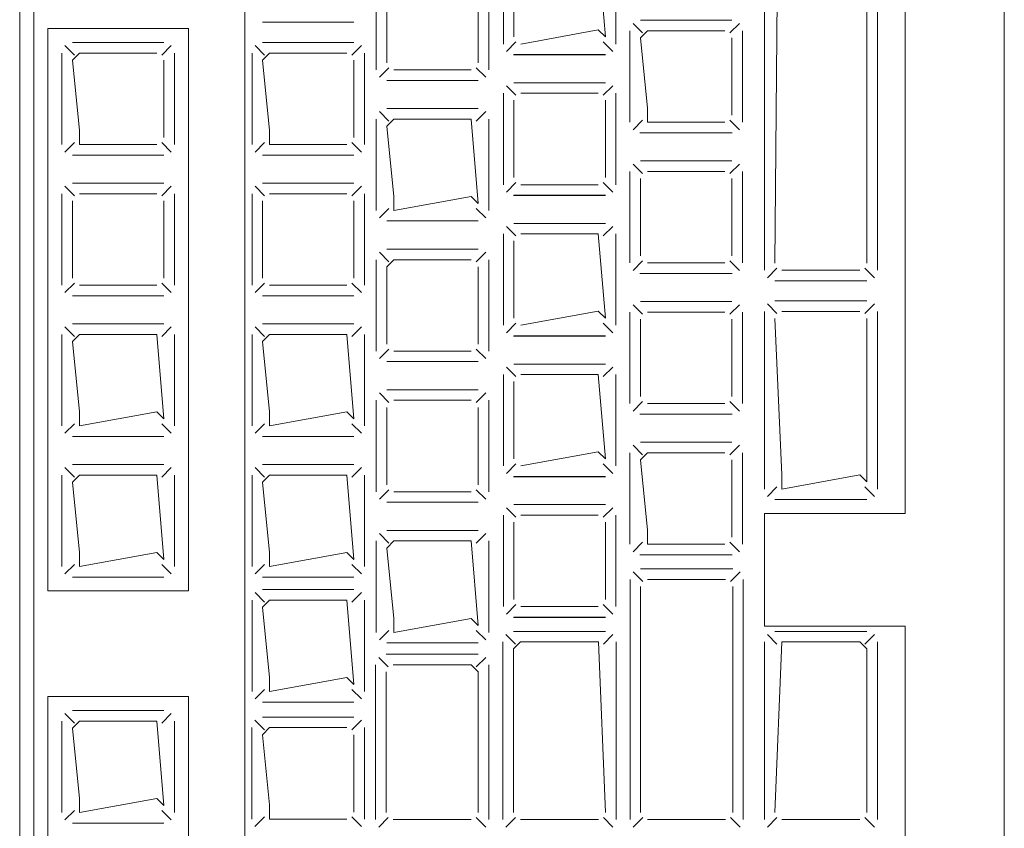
# Model space of a CAD drawing. Header units: feet. Extents: x 8 to 127, y 6 to 90.
# Tile 169 of 256: x 33.7253 to 33.7953, y 58.916 to 58.9735. Entities that reach past the tile are written whole.
import ezdxf

# ---------------------------------------------------------------- set-up
doc = ezdxf.new("R2010")
doc.units = ezdxf.units.FT
doc.header["$MEASUREMENT"] = 0
doc.layers.add('MOBILARIO', color=8, linetype='Continuous')

msp = doc.modelspace()

# ---------------------------------------------------------------- linework, layer by layer
at = {"layer": 'MOBILARIO', "lineweight": 5}
for p, q in [((33.795271, 58.911409), (33.795271, 59.139409)), ((33.795271, 58.911409), (33.795271, 59.139409)), ((33.725271, 59.093409), (33.725271, 58.915409)), ((33.725271, 59.093409), (33.725271, 58.915409)), ((33.726271, 58.915409), (33.726271, 59.093409)), ((33.726271, 58.915409), (33.726271, 59.093409)), ((33.741271, 59.059909), (33.741271, 58.915409)), ((33.741271, 59.059909), (33.741271, 58.915409)), ((33.788211, 58.938409), (33.788211, 59.034909)), ((33.788211, 58.938409), (33.788211, 59.034909)), ((33.778211, 59.017608), (33.778211, 58.955711)), ((33.778211, 59.017608), (33.778211, 58.955711)), ((33.778961, 58.956211), (33.779461, 59.017608)), ((33.778961, 58.956211), (33.779461, 59.017608)), ((33.785506, 59.017108), (33.785506, 58.956211)), ((33.785506, 59.017108), (33.785506, 58.956211)), ((33.786256, 58.955711), (33.786256, 59.017608)), ((33.786256, 58.955711), (33.786256, 59.017608)), ((33.759658, 58.978296), (33.759658, 58.971796)), ((33.759658, 58.978296), (33.759658, 58.971796)), ((33.766908, 58.972296), (33.766408, 58.978296)), ((33.766908, 58.972296), (33.766408, 58.978296)), ((33.767658, 58.971796), (33.767658, 58.978296)), ((33.767658, 58.971796), (33.767658, 58.978296)), ((33.760408, 58.977796), (33.760408, 58.972296)), ((33.760408, 58.977796), (33.760408, 58.972296)), ((33.750621, 58.976464), (33.750621, 58.969964)), ((33.750621, 58.976464), (33.750621, 58.969964)), ((33.758621, 58.969964), (33.758621, 58.976464)), ((33.758621, 58.969964), (33.758621, 58.976464)), ((33.751371, 58.975964), (33.751371, 58.970464)), ((33.751371, 58.975964), (33.751371, 58.970464)), ((33.757871, 58.970464), (33.757871, 58.975964)), ((33.757871, 58.970464), (33.757871, 58.975964)), ((33.727271, 58.972909), (33.727271, 58.932909)), ((33.737271, 58.972909), (33.727271, 58.972909)), ((33.727271, 58.972909), (33.727271, 58.932909)), ((33.737271, 58.972909), (33.727271, 58.972909)), ((33.737271, 58.932909), (33.737271, 58.972909)), ((33.737271, 58.932909), (33.737271, 58.972909)), ((33.742538, 58.973348), (33.749038, 58.973348)), ((33.742538, 58.973348), (33.749038, 58.973348)), ((33.769554, 58.972587), (33.768877, 58.973264)), ((33.769554, 58.972587), (33.768877, 58.973264)), ((33.775907, 58.973483), (33.769407, 58.973483)), ((33.775907, 58.973483), (33.769407, 58.973483)), ((33.775761, 58.972587), (33.776437, 58.973264)), ((33.775761, 58.972587), (33.776437, 58.973264)), ((33.760908, 58.971796), (33.766408, 58.972796)), ((33.760908, 58.971796), (33.766408, 58.972796)), ((33.766408, 58.972796), (33.766908, 58.972296)), ((33.766408, 58.972796), (33.766908, 58.972296)), ((33.768657, 58.972733), (33.768657, 58.966233)), ((33.768657, 58.972733), (33.768657, 58.966233)), ((33.769907, 58.972733), (33.769407, 58.972233)), ((33.769907, 58.972733), (33.769407, 58.972233)), ((33.769407, 58.972233), (33.769907, 58.967233)), ((33.769407, 58.972233), (33.769907, 58.967233)), ((33.775407, 58.972733), (33.769907, 58.972733)), ((33.775407, 58.972733), (33.769907, 58.972733)), ((33.775907, 58.966733), (33.775907, 58.972233)), ((33.775907, 58.966733), (33.775907, 58.972233)), ((33.776657, 58.966233), (33.776657, 58.972733)), ((33.776657, 58.966233), (33.776657, 58.972733)), ((33.729168, 58.971003), (33.728491, 58.97168)), ((33.729168, 58.971003), (33.728491, 58.97168)), ((33.735521, 58.971899), (33.729021, 58.971899)), ((33.735521, 58.971899), (33.729021, 58.971899)), ((33.735375, 58.971003), (33.736051, 58.97168)), ((33.735375, 58.971003), (33.736051, 58.97168)), ((33.742684, 58.971003), (33.742008, 58.97168)), ((33.742684, 58.971003), (33.742008, 58.97168)), ((33.749038, 58.971899), (33.742538, 58.971899)), ((33.749038, 58.971899), (33.742538, 58.971899)), ((33.748892, 58.971003), (33.749568, 58.97168)), ((33.748892, 58.971003), (33.749568, 58.97168)), ((33.760554, 58.971943), (33.759877, 58.971266)), ((33.760554, 58.971943), (33.759877, 58.971266)), ((33.766761, 58.971943), (33.767438, 58.971266)), ((33.766761, 58.971943), (33.767438, 58.971266)), ((33.728271, 58.971149), (33.728271, 58.964649)), ((33.728271, 58.971149), (33.728271, 58.964649)), ((33.729521, 58.971149), (33.729021, 58.970649)), ((33.729521, 58.971149), (33.729021, 58.970649)), ((33.735021, 58.971149), (33.729521, 58.971149)), ((33.735021, 58.971149), (33.729521, 58.971149)), ((33.736271, 58.964649), (33.736271, 58.971149)), ((33.736271, 58.964649), (33.736271, 58.971149)), ((33.741788, 58.971149), (33.741788, 58.964649)), ((33.741788, 58.971149), (33.741788, 58.964649)), ((33.743038, 58.971149), (33.742538, 58.970649)), ((33.743038, 58.971149), (33.742538, 58.970649)), ((33.748538, 58.971149), (33.743038, 58.971149)), ((33.748538, 58.971149), (33.743038, 58.971149)), ((33.749788, 58.964649), (33.749788, 58.971149)), ((33.749788, 58.964649), (33.749788, 58.971149)), ((33.760371, 58.971034), (33.766916, 58.971034)), ((33.760371, 58.971034), (33.766916, 58.971034)), ((33.760408, 58.971046), (33.766908, 58.971046)), ((33.760408, 58.971046), (33.766908, 58.971046)), ((33.729021, 58.970649), (33.729521, 58.965649)), ((33.729021, 58.970649), (33.729521, 58.965649)), ((33.735521, 58.965149), (33.735521, 58.970649)), ((33.735521, 58.965149), (33.735521, 58.970649)), ((33.742538, 58.970649), (33.743038, 58.965649)), ((33.742538, 58.970649), (33.743038, 58.965649)), ((33.749038, 58.965149), (33.749038, 58.970649)), ((33.749038, 58.965149), (33.749038, 58.970649)), ((33.751518, 58.97011), (33.750841, 58.969433)), ((33.751518, 58.97011), (33.750841, 58.969433)), ((33.757725, 58.97011), (33.758402, 58.969433)), ((33.757725, 58.97011), (33.758402, 58.969433)), ((33.751871, 58.969964), (33.757371, 58.969964)), ((33.751871, 58.969964), (33.757371, 58.969964)), ((33.751371, 58.969214), (33.757871, 58.969214)), ((33.751371, 58.969214), (33.757871, 58.969214)), ((33.760554, 58.96815), (33.759877, 58.968826)), ((33.760554, 58.96815), (33.759877, 58.968826)), ((33.766908, 58.969046), (33.760408, 58.969046)), ((33.766908, 58.969046), (33.760408, 58.969046)), ((33.766761, 58.96815), (33.767438, 58.968826)), ((33.766761, 58.96815), (33.767438, 58.968826)), ((33.759658, 58.968296), (33.759658, 58.961796)), ((33.759658, 58.968296), (33.759658, 58.961796)), ((33.766408, 58.968296), (33.760908, 58.968296)), ((33.766408, 58.968296), (33.760908, 58.968296)), ((33.767658, 58.961796), (33.767658, 58.968296)), ((33.767658, 58.961796), (33.767658, 58.968296)), ((33.760408, 58.967796), (33.760408, 58.962296)), ((33.760408, 58.967796), (33.760408, 58.962296)), ((33.766908, 58.962296), (33.766908, 58.967796)), ((33.766908, 58.962296), (33.766908, 58.967796)), ((33.751518, 58.966317), (33.750841, 58.966994)), ((33.751518, 58.966317), (33.750841, 58.966994)), ((33.757871, 58.967214), (33.751371, 58.967214)), ((33.757871, 58.967214), (33.751371, 58.967214)), ((33.757725, 58.966317), (33.758402, 58.966994)), ((33.757725, 58.966317), (33.758402, 58.966994)), ((33.769907, 58.967233), (33.769907, 58.966233)), ((33.769907, 58.967233), (33.769907, 58.966233)), ((33.750621, 58.966464), (33.750621, 58.959964)), ((33.750621, 58.966464), (33.750621, 58.959964)), ((33.751871, 58.966464), (33.751371, 58.965964)), ((33.751871, 58.966464), (33.751371, 58.965964)), ((33.751371, 58.965964), (33.751871, 58.960964)), ((33.751371, 58.965964), (33.751871, 58.960964)), ((33.757371, 58.966464), (33.751871, 58.966464)), ((33.757371, 58.966464), (33.751871, 58.966464)), ((33.757871, 58.960464), (33.757371, 58.966464)), ((33.757871, 58.960464), (33.757371, 58.966464)), ((33.758621, 58.959964), (33.758621, 58.966464)), ((33.758621, 58.959964), (33.758621, 58.966464)), ((33.769554, 58.96638), (33.768877, 58.965703)), ((33.769554, 58.96638), (33.768877, 58.965703)), ((33.769907, 58.966233), (33.775407, 58.966233)), ((33.769907, 58.966233), (33.775407, 58.966233)), ((33.775761, 58.96638), (33.776437, 58.965703)), ((33.775761, 58.96638), (33.776437, 58.965703)), ((33.729521, 58.965649), (33.729521, 58.964649)), ((33.729521, 58.965649), (33.729521, 58.964649)), ((33.743038, 58.965649), (33.743038, 58.964649)), ((33.743038, 58.965649), (33.743038, 58.964649)), ((33.769371, 58.965471), (33.775916, 58.965471)), ((33.769371, 58.965471), (33.775916, 58.965471)), ((33.769407, 58.965483), (33.775907, 58.965483)), ((33.769407, 58.965483), (33.775907, 58.965483)), ((33.729168, 58.964796), (33.728491, 58.964119)), ((33.729168, 58.964796), (33.728491, 58.964119)), ((33.729521, 58.964649), (33.735021, 58.964649)), ((33.729521, 58.964649), (33.735021, 58.964649)), ((33.735375, 58.964796), (33.736051, 58.964119)), ((33.735375, 58.964796), (33.736051, 58.964119)), ((33.742684, 58.964796), (33.742008, 58.964119)), ((33.742684, 58.964796), (33.742008, 58.964119)), ((33.743038, 58.964649), (33.748538, 58.964649)), ((33.743038, 58.964649), (33.748538, 58.964649)), ((33.748892, 58.964796), (33.749568, 58.964119)), ((33.748892, 58.964796), (33.749568, 58.964119)), ((33.729021, 58.963899), (33.735521, 58.963899)), ((33.729021, 58.963899), (33.735521, 58.963899)), ((33.742538, 58.963899), (33.749038, 58.963899)), ((33.742538, 58.963899), (33.749038, 58.963899)), ((33.769554, 58.962587), (33.768877, 58.963264)), ((33.769554, 58.962587), (33.768877, 58.963264)), ((33.775907, 58.963483), (33.769407, 58.963483)), ((33.775907, 58.963483), (33.769407, 58.963483)), ((33.775761, 58.962587), (33.776437, 58.963264)), ((33.775761, 58.962587), (33.776437, 58.963264)), ((33.768657, 58.962733), (33.768657, 58.956233)), ((33.768657, 58.962733), (33.768657, 58.956233)), ((33.775407, 58.962733), (33.769907, 58.962733)), ((33.775407, 58.962733), (33.769907, 58.962733)), ((33.776657, 58.956233), (33.776657, 58.962733)), ((33.776657, 58.956233), (33.776657, 58.962733)), ((33.735521, 58.961899), (33.729021, 58.961899)), ((33.735521, 58.961899), (33.729021, 58.961899)), ((33.749038, 58.961899), (33.742538, 58.961899)), ((33.749038, 58.961899), (33.742538, 58.961899)), ((33.760554, 58.961943), (33.759877, 58.961266)), ((33.760554, 58.961943), (33.759877, 58.961266)), ((33.760908, 58.961796), (33.766408, 58.961796)), ((33.760908, 58.961796), (33.766408, 58.961796)), ((33.766761, 58.961943), (33.767438, 58.961266)), ((33.766761, 58.961943), (33.767438, 58.961266)), ((33.769407, 58.962233), (33.769407, 58.956733)), ((33.769407, 58.962233), (33.769407, 58.956733)), ((33.775907, 58.956733), (33.775907, 58.962233)), ((33.775907, 58.956733), (33.775907, 58.962233)), ((33.728271, 58.961149), (33.728271, 58.954649)), ((33.728271, 58.961149), (33.728271, 58.954649)), ((33.729168, 58.961003), (33.728491, 58.96168)), ((33.729168, 58.961003), (33.728491, 58.96168)), ((33.735021, 58.961149), (33.729521, 58.961149)), ((33.735021, 58.961149), (33.729521, 58.961149)), ((33.735375, 58.961003), (33.736051, 58.96168)), ((33.735375, 58.961003), (33.736051, 58.96168)), ((33.736271, 58.954649), (33.736271, 58.961149)), ((33.736271, 58.954649), (33.736271, 58.961149)), ((33.741788, 58.961149), (33.741788, 58.954649)), ((33.741788, 58.961149), (33.741788, 58.954649)), ((33.742684, 58.961003), (33.742008, 58.96168)), ((33.742684, 58.961003), (33.742008, 58.96168)), ((33.748538, 58.961149), (33.743038, 58.961149)), ((33.748538, 58.961149), (33.743038, 58.961149)), ((33.748892, 58.961003), (33.749568, 58.96168)), ((33.748892, 58.961003), (33.749568, 58.96168)), ((33.749788, 58.954649), (33.749788, 58.961149)), ((33.749788, 58.954649), (33.749788, 58.961149)), ((33.760371, 58.961034), (33.766916, 58.961034)), ((33.760371, 58.961034), (33.766916, 58.961034)), ((33.760408, 58.961046), (33.766908, 58.961046)), ((33.760408, 58.961046), (33.766908, 58.961046)), ((33.729021, 58.960649), (33.729021, 58.955149)), ((33.729021, 58.960649), (33.729021, 58.955149)), ((33.735521, 58.955149), (33.735521, 58.960649)), ((33.735521, 58.955149), (33.735521, 58.960649)), ((33.742538, 58.960649), (33.742538, 58.955149)), ((33.742538, 58.960649), (33.742538, 58.955149)), ((33.749038, 58.955149), (33.749038, 58.960649)), ((33.749038, 58.955149), (33.749038, 58.960649)), ((33.751871, 58.960964), (33.751871, 58.959964)), ((33.751871, 58.959964), (33.757371, 58.960964)), ((33.751871, 58.960964), (33.751871, 58.959964)), ((33.751871, 58.959964), (33.757371, 58.960964)), ((33.757371, 58.960964), (33.757871, 58.960464)), ((33.757371, 58.960964), (33.757871, 58.960464)), ((33.751518, 58.96011), (33.750841, 58.959433)), ((33.751518, 58.96011), (33.750841, 58.959433)), ((33.757725, 58.96011), (33.758402, 58.959433)), ((33.757725, 58.96011), (33.758402, 58.959433)), ((33.751371, 58.959214), (33.757871, 58.959214)), ((33.751371, 58.959214), (33.757871, 58.959214)), ((33.766908, 58.959046), (33.760408, 58.959046)), ((33.766908, 58.959046), (33.760408, 58.959046)), ((33.759658, 58.958296), (33.759658, 58.951796)), ((33.759658, 58.958296), (33.759658, 58.951796)), ((33.760554, 58.95815), (33.759877, 58.958826)), ((33.760554, 58.95815), (33.759877, 58.958826)), ((33.766408, 58.958296), (33.760908, 58.958296)), ((33.766408, 58.958296), (33.760908, 58.958296)), ((33.766908, 58.952296), (33.766408, 58.958296)), ((33.766908, 58.952296), (33.766408, 58.958296)), ((33.766761, 58.95815), (33.767438, 58.958826)), ((33.766761, 58.95815), (33.767438, 58.958826)), ((33.767658, 58.951796), (33.767658, 58.958296)), ((33.767658, 58.951796), (33.767658, 58.958296)), ((33.760408, 58.957796), (33.760408, 58.952296)), ((33.760408, 58.957796), (33.760408, 58.952296)), ((33.751518, 58.956317), (33.750841, 58.956994)), ((33.751518, 58.956317), (33.750841, 58.956994)), ((33.757871, 58.957214), (33.751371, 58.957214)), ((33.757871, 58.957214), (33.751371, 58.957214)), ((33.757725, 58.956317), (33.758402, 58.956994)), ((33.757725, 58.956317), (33.758402, 58.956994)), ((33.750621, 58.956464), (33.750621, 58.949964)), ((33.750621, 58.956464), (33.750621, 58.949964)), ((33.751871, 58.956464), (33.751371, 58.955964)), ((33.751871, 58.956464), (33.751371, 58.955964)), ((33.757371, 58.956464), (33.751871, 58.956464)), ((33.757371, 58.956464), (33.751871, 58.956464)), ((33.758621, 58.949964), (33.758621, 58.956464)), ((33.758621, 58.949964), (33.758621, 58.956464)), ((33.769554, 58.95638), (33.768877, 58.955703)), ((33.769554, 58.95638), (33.768877, 58.955703)), ((33.769907, 58.956233), (33.775407, 58.956233)), ((33.769907, 58.956233), (33.775407, 58.956233)), ((33.775761, 58.95638), (33.776437, 58.955703)), ((33.775761, 58.95638), (33.776437, 58.955703)), ((33.751371, 58.955964), (33.751371, 58.950464)), ((33.751371, 58.955964), (33.751371, 58.950464)), ((33.757871, 58.950464), (33.757871, 58.955964)), ((33.757871, 58.950464), (33.757871, 58.955964)), ((33.769371, 58.955471), (33.775916, 58.955471)), ((33.769371, 58.955471), (33.775916, 58.955471)), ((33.769407, 58.955483), (33.775907, 58.955483)), ((33.769407, 58.955483), (33.775907, 58.955483)), ((33.779107, 58.955858), (33.778431, 58.955181)), ((33.779107, 58.955858), (33.778431, 58.955181)), ((33.785006, 58.955711), (33.779461, 58.955711)), ((33.785006, 58.955711), (33.779461, 58.955711)), ((33.785359, 58.955858), (33.786036, 58.955181)), ((33.785359, 58.955858), (33.786036, 58.955181)), ((33.729168, 58.954796), (33.728491, 58.954119)), ((33.729168, 58.954796), (33.728491, 58.954119)), ((33.735375, 58.954796), (33.736051, 58.954119)), ((33.735375, 58.954796), (33.736051, 58.954119)), ((33.742684, 58.954796), (33.742008, 58.954119)), ((33.742684, 58.954796), (33.742008, 58.954119)), ((33.748892, 58.954796), (33.749568, 58.954119)), ((33.748892, 58.954796), (33.749568, 58.954119)), ((33.778961, 58.954961), (33.785506, 58.954961)), ((33.778961, 58.954961), (33.785506, 58.954961)), ((33.729521, 58.954649), (33.735021, 58.954649)), ((33.729521, 58.954649), (33.735021, 58.954649)), ((33.743038, 58.954649), (33.748538, 58.954649)), ((33.743038, 58.954649), (33.748538, 58.954649)), ((33.729021, 58.953899), (33.735521, 58.953899)), ((33.729021, 58.953899), (33.735521, 58.953899)), ((33.742538, 58.953899), (33.749038, 58.953899)), ((33.742538, 58.953899), (33.749038, 58.953899)), ((33.775907, 58.953483), (33.769407, 58.953483)), ((33.775907, 58.953483), (33.769407, 58.953483)), ((33.779107, 58.952638), (33.778431, 58.953314)), ((33.779107, 58.952638), (33.778431, 58.953314)), ((33.778961, 58.953534), (33.785506, 58.953534)), ((33.778961, 58.953534), (33.785506, 58.953534)), ((33.785359, 58.952638), (33.786036, 58.953314)), ((33.785359, 58.952638), (33.786036, 58.953314)), ((33.760908, 58.951796), (33.766408, 58.952796)), ((33.760908, 58.951796), (33.766408, 58.952796)), ((33.766408, 58.952796), (33.766908, 58.952296)), ((33.766408, 58.952796), (33.766908, 58.952296)), ((33.768657, 58.952733), (33.768657, 58.946233)), ((33.768657, 58.952733), (33.768657, 58.946233)), ((33.769554, 58.952587), (33.768877, 58.953264)), ((33.769554, 58.952587), (33.768877, 58.953264)), ((33.775407, 58.952733), (33.769907, 58.952733)), ((33.775407, 58.952733), (33.769907, 58.952733)), ((33.775761, 58.952587), (33.776437, 58.953264)), ((33.775761, 58.952587), (33.776437, 58.953264)), ((33.776657, 58.946233), (33.776657, 58.952733)), ((33.776657, 58.946233), (33.776657, 58.952733)), ((33.778211, 58.940159), (33.778211, 58.952784)), ((33.778211, 58.940159), (33.778211, 58.952784)), ((33.785006, 58.952784), (33.779461, 58.952784)), ((33.785006, 58.952784), (33.779461, 58.952784)), ((33.786256, 58.952784), (33.786256, 58.940159)), ((33.786256, 58.952784), (33.786256, 58.940159)), ((33.760554, 58.951943), (33.759877, 58.951266)), ((33.760554, 58.951943), (33.759877, 58.951266)), ((33.766761, 58.951943), (33.767438, 58.951266)), ((33.766761, 58.951943), (33.767438, 58.951266)), ((33.769407, 58.952233), (33.769407, 58.946733)), ((33.769407, 58.952233), (33.769407, 58.946733)), ((33.775907, 58.946733), (33.775907, 58.952233)), ((33.775907, 58.946733), (33.775907, 58.952233)), ((33.778961, 58.952284), (33.779461, 58.941159)), ((33.778961, 58.952284), (33.779461, 58.941159)), ((33.785506, 58.940659), (33.785506, 58.952284)), ((33.785506, 58.940659), (33.785506, 58.952284)), ((33.729168, 58.951003), (33.728491, 58.95168)), ((33.729168, 58.951003), (33.728491, 58.95168)), ((33.735521, 58.951899), (33.729021, 58.951899)), ((33.735521, 58.951899), (33.729021, 58.951899)), ((33.735375, 58.951003), (33.736051, 58.95168)), ((33.735375, 58.951003), (33.736051, 58.95168)), ((33.742684, 58.951003), (33.742008, 58.95168)), ((33.742684, 58.951003), (33.742008, 58.95168)), ((33.749038, 58.951899), (33.742538, 58.951899)), ((33.749038, 58.951899), (33.742538, 58.951899)), ((33.748892, 58.951003), (33.749568, 58.95168)), ((33.748892, 58.951003), (33.749568, 58.95168)), ((33.728271, 58.951149), (33.728271, 58.944649)), ((33.728271, 58.951149), (33.728271, 58.944649)), ((33.729521, 58.951149), (33.729021, 58.950649)), ((33.729521, 58.951149), (33.729021, 58.950649)), ((33.729021, 58.950649), (33.729521, 58.945649)), ((33.729021, 58.950649), (33.729521, 58.945649)), ((33.735021, 58.951149), (33.729521, 58.951149)), ((33.735021, 58.951149), (33.729521, 58.951149)), ((33.735521, 58.945149), (33.735021, 58.951149)), ((33.735521, 58.945149), (33.735021, 58.951149)), ((33.736271, 58.944649), (33.736271, 58.951149)), ((33.736271, 58.944649), (33.736271, 58.951149)), ((33.741788, 58.951149), (33.741788, 58.944649)), ((33.741788, 58.951149), (33.741788, 58.944649)), ((33.743038, 58.951149), (33.742538, 58.950649)), ((33.743038, 58.951149), (33.742538, 58.950649)), ((33.742538, 58.950649), (33.743038, 58.945649)), ((33.742538, 58.950649), (33.743038, 58.945649)), ((33.748538, 58.951149), (33.743038, 58.951149)), ((33.748538, 58.951149), (33.743038, 58.951149)), ((33.749038, 58.945149), (33.748538, 58.951149)), ((33.749038, 58.945149), (33.748538, 58.951149)), ((33.749788, 58.944649), (33.749788, 58.951149)), ((33.749788, 58.944649), (33.749788, 58.951149)), ((33.760371, 58.951034), (33.766916, 58.951034)), ((33.760371, 58.951034), (33.766916, 58.951034)), ((33.760408, 58.951046), (33.766908, 58.951046)), ((33.760408, 58.951046), (33.766908, 58.951046)), ((33.751518, 58.95011), (33.750841, 58.949433)), ((33.751518, 58.95011), (33.750841, 58.949433)), ((33.751871, 58.949964), (33.757371, 58.949964)), ((33.751871, 58.949964), (33.757371, 58.949964)), ((33.757725, 58.95011), (33.758402, 58.949433)), ((33.757725, 58.95011), (33.758402, 58.949433)), ((33.751371, 58.949214), (33.757871, 58.949214)), ((33.751371, 58.949214), (33.757871, 58.949214)), ((33.760554, 58.94815), (33.759877, 58.948826)), ((33.760554, 58.94815), (33.759877, 58.948826)), ((33.766908, 58.949046), (33.760408, 58.949046)), ((33.766908, 58.949046), (33.760408, 58.949046)), ((33.766761, 58.94815), (33.767438, 58.948826)), ((33.766761, 58.94815), (33.767438, 58.948826)), ((33.759658, 58.948296), (33.759658, 58.941796)), ((33.759658, 58.948296), (33.759658, 58.941796)), ((33.760408, 58.947796), (33.760408, 58.942296)), ((33.760408, 58.947796), (33.760408, 58.942296)), ((33.766408, 58.948296), (33.760908, 58.948296)), ((33.766408, 58.948296), (33.760908, 58.948296)), ((33.766908, 58.942296), (33.766408, 58.948296)), ((33.766908, 58.942296), (33.766408, 58.948296)), ((33.767658, 58.941796), (33.767658, 58.948296)), ((33.767658, 58.941796), (33.767658, 58.948296)), ((33.757871, 58.947214), (33.751371, 58.947214)), ((33.757871, 58.947214), (33.751371, 58.947214)), ((33.750621, 58.946464), (33.750621, 58.939964)), ((33.750621, 58.946464), (33.750621, 58.939964)), ((33.751518, 58.946317), (33.750841, 58.946994)), ((33.751518, 58.946317), (33.750841, 58.946994)), ((33.757371, 58.946464), (33.751871, 58.946464)), ((33.757371, 58.946464), (33.751871, 58.946464)), ((33.757725, 58.946317), (33.758402, 58.946994)), ((33.757725, 58.946317), (33.758402, 58.946994)), ((33.758621, 58.939964), (33.758621, 58.946464)), ((33.758621, 58.939964), (33.758621, 58.946464)), ((33.769554, 58.94638), (33.768877, 58.945703)), ((33.769554, 58.94638), (33.768877, 58.945703)), ((33.775761, 58.94638), (33.776437, 58.945703)), ((33.775761, 58.94638), (33.776437, 58.945703)), ((33.729521, 58.945649), (33.729521, 58.944649)), ((33.729521, 58.944649), (33.735021, 58.945649)), ((33.729521, 58.945649), (33.729521, 58.944649)), ((33.729521, 58.944649), (33.735021, 58.945649)), ((33.735021, 58.945649), (33.735521, 58.945149)), ((33.735021, 58.945649), (33.735521, 58.945149)), ((33.743038, 58.945649), (33.743038, 58.944649)), ((33.743038, 58.944649), (33.748538, 58.945649)), ((33.743038, 58.945649), (33.743038, 58.944649)), ((33.743038, 58.944649), (33.748538, 58.945649)), ((33.748538, 58.945649), (33.749038, 58.945149)), ((33.748538, 58.945649), (33.749038, 58.945149)), ((33.751371, 58.945964), (33.751371, 58.940464)), ((33.751371, 58.945964), (33.751371, 58.940464)), ((33.757871, 58.940464), (33.757871, 58.945964)), ((33.757871, 58.940464), (33.757871, 58.945964)), ((33.769907, 58.946233), (33.775407, 58.946233)), ((33.769907, 58.946233), (33.775407, 58.946233)), ((33.769371, 58.945471), (33.775916, 58.945471)), ((33.769371, 58.945471), (33.775916, 58.945471)), ((33.769407, 58.945483), (33.775907, 58.945483)), ((33.769407, 58.945483), (33.775907, 58.945483)), ((33.729168, 58.944796), (33.728491, 58.944119)), ((33.729168, 58.944796), (33.728491, 58.944119)), ((33.735375, 58.944796), (33.736051, 58.944119)), ((33.735375, 58.944796), (33.736051, 58.944119)), ((33.742684, 58.944796), (33.742008, 58.944119)), ((33.742684, 58.944796), (33.742008, 58.944119)), ((33.748892, 58.944796), (33.749568, 58.944119)), ((33.748892, 58.944796), (33.749568, 58.944119)), ((33.729021, 58.943899), (33.735521, 58.943899)), ((33.729021, 58.943899), (33.735521, 58.943899)), ((33.742538, 58.943899), (33.749038, 58.943899)), ((33.742538, 58.943899), (33.749038, 58.943899)), ((33.769554, 58.942587), (33.768877, 58.943264)), ((33.769554, 58.942587), (33.768877, 58.943264)), ((33.775907, 58.943483), (33.769407, 58.943483)), ((33.775907, 58.943483), (33.769407, 58.943483)), ((33.775761, 58.942587), (33.776437, 58.943264)), ((33.775761, 58.942587), (33.776437, 58.943264)), ((33.760908, 58.941796), (33.766408, 58.942796)), ((33.760908, 58.941796), (33.766408, 58.942796)), ((33.766408, 58.942796), (33.766908, 58.942296)), ((33.766408, 58.942796), (33.766908, 58.942296)), ((33.768657, 58.942733), (33.768657, 58.936233)), ((33.768657, 58.942733), (33.768657, 58.936233)), ((33.769907, 58.942733), (33.769407, 58.942233)), ((33.769907, 58.942733), (33.769407, 58.942233)), ((33.769407, 58.942233), (33.769907, 58.937233)), ((33.769407, 58.942233), (33.769907, 58.937233)), ((33.775407, 58.942733), (33.769907, 58.942733)), ((33.775407, 58.942733), (33.769907, 58.942733)), ((33.775907, 58.936733), (33.775907, 58.942233)), ((33.775907, 58.936733), (33.775907, 58.942233)), ((33.776657, 58.936233), (33.776657, 58.942733)), ((33.776657, 58.936233), (33.776657, 58.942733)), ((33.729168, 58.941003), (33.728491, 58.94168)), ((33.729168, 58.941003), (33.728491, 58.94168)), ((33.735521, 58.941899), (33.729021, 58.941899)), ((33.735521, 58.941899), (33.729021, 58.941899)), ((33.735375, 58.941003), (33.736051, 58.94168)), ((33.735375, 58.941003), (33.736051, 58.94168)), ((33.742684, 58.941003), (33.742008, 58.94168)), ((33.742684, 58.941003), (33.742008, 58.94168)), ((33.749038, 58.941899), (33.742538, 58.941899)), ((33.749038, 58.941899), (33.742538, 58.941899)), ((33.748892, 58.941003), (33.749568, 58.94168)), ((33.748892, 58.941003), (33.749568, 58.94168)), ((33.760554, 58.941943), (33.759877, 58.941266)), ((33.760554, 58.941943), (33.759877, 58.941266)), ((33.766761, 58.941943), (33.767438, 58.941266)), ((33.766761, 58.941943), (33.767438, 58.941266)), ((33.728271, 58.941149), (33.728271, 58.934649)), ((33.728271, 58.941149), (33.728271, 58.934649)), ((33.729521, 58.941149), (33.729021, 58.940649)), ((33.729521, 58.941149), (33.729021, 58.940649)), ((33.735021, 58.941149), (33.729521, 58.941149)), ((33.735021, 58.941149), (33.729521, 58.941149)), ((33.735521, 58.935149), (33.735021, 58.941149)), ((33.735521, 58.935149), (33.735021, 58.941149)), ((33.736271, 58.934649), (33.736271, 58.941149)), ((33.736271, 58.934649), (33.736271, 58.941149)), ((33.741788, 58.941149), (33.741788, 58.934649)), ((33.741788, 58.941149), (33.741788, 58.934649)), ((33.743038, 58.941149), (33.742538, 58.940649)), ((33.743038, 58.941149), (33.742538, 58.940649)), ((33.748538, 58.941149), (33.743038, 58.941149)), ((33.748538, 58.941149), (33.743038, 58.941149)), ((33.749038, 58.935149), (33.748538, 58.941149)), ((33.749038, 58.935149), (33.748538, 58.941149)), ((33.749788, 58.934649), (33.749788, 58.941149)), ((33.749788, 58.934649), (33.749788, 58.941149)), ((33.760371, 58.941034), (33.766916, 58.941034)), ((33.760371, 58.941034), (33.766916, 58.941034)), ((33.760408, 58.941046), (33.766908, 58.941046)), ((33.760408, 58.941046), (33.766908, 58.941046)), ((33.779461, 58.941159), (33.779461, 58.940159)), ((33.779461, 58.940159), (33.785006, 58.941159)), ((33.779461, 58.941159), (33.779461, 58.940159)), ((33.779461, 58.940159), (33.785006, 58.941159)), ((33.785006, 58.941159), (33.785506, 58.940659)), ((33.785006, 58.941159), (33.785506, 58.940659)), ((33.729021, 58.940649), (33.729521, 58.935649)), ((33.729021, 58.940649), (33.729521, 58.935649)), ((33.742538, 58.940649), (33.743038, 58.935649)), ((33.742538, 58.940649), (33.743038, 58.935649)), ((33.751518, 58.94011), (33.750841, 58.939433)), ((33.751518, 58.94011), (33.750841, 58.939433)), ((33.757725, 58.94011), (33.758402, 58.939433)), ((33.757725, 58.94011), (33.758402, 58.939433)), ((33.779107, 58.940305), (33.778431, 58.939628)), ((33.779107, 58.940305), (33.778431, 58.939628)), ((33.785359, 58.940305), (33.786036, 58.939628)), ((33.785359, 58.940305), (33.786036, 58.939628)), ((33.751871, 58.939964), (33.757371, 58.939964)), ((33.751871, 58.939964), (33.757371, 58.939964)), ((33.785506, 58.939409), (33.778961, 58.939409)), ((33.785506, 58.939409), (33.778961, 58.939409)), ((33.751371, 58.939214), (33.757871, 58.939214)), ((33.751371, 58.939214), (33.757871, 58.939214)), ((33.760554, 58.93815), (33.759877, 58.938826)), ((33.760554, 58.93815), (33.759877, 58.938826)), ((33.766908, 58.939046), (33.760408, 58.939046)), ((33.766908, 58.939046), (33.760408, 58.939046)), ((33.766761, 58.93815), (33.767438, 58.938826)), ((33.766761, 58.93815), (33.767438, 58.938826)), ((33.759658, 58.938296), (33.759658, 58.931796)), ((33.759658, 58.938296), (33.759658, 58.931796)), ((33.766408, 58.938296), (33.760908, 58.938296)), ((33.766408, 58.938296), (33.760908, 58.938296)), ((33.767658, 58.931796), (33.767658, 58.938296)), ((33.767658, 58.931796), (33.767658, 58.938296)), ((33.778211, 58.930409), (33.778211, 58.938409)), ((33.778211, 58.938409), (33.788211, 58.938409)), ((33.778211, 58.930409), (33.778211, 58.938409)), ((33.778211, 58.938409), (33.788211, 58.938409)), ((33.757871, 58.937214), (33.751371, 58.937214)), ((33.757871, 58.937214), (33.751371, 58.937214)), ((33.760408, 58.937796), (33.760408, 58.932296)), ((33.760408, 58.937796), (33.760408, 58.932296)), ((33.766908, 58.932296), (33.766908, 58.937796)), ((33.766908, 58.932296), (33.766908, 58.937796)), ((33.769907, 58.937233), (33.769907, 58.936233)), ((33.769907, 58.937233), (33.769907, 58.936233)), ((33.751518, 58.936317), (33.750841, 58.936994)), ((33.751518, 58.936317), (33.750841, 58.936994)), ((33.757725, 58.936317), (33.758402, 58.936994)), ((33.757725, 58.936317), (33.758402, 58.936994)), ((33.750621, 58.936464), (33.750621, 58.929964)), ((33.750621, 58.936464), (33.750621, 58.929964)), ((33.751871, 58.936464), (33.751371, 58.935964)), ((33.751871, 58.936464), (33.751371, 58.935964)), ((33.751371, 58.935964), (33.751871, 58.930964)), ((33.751371, 58.935964), (33.751871, 58.930964)), ((33.757371, 58.936464), (33.751871, 58.936464)), ((33.757371, 58.936464), (33.751871, 58.936464)), ((33.757871, 58.930464), (33.757371, 58.936464)), ((33.757871, 58.930464), (33.757371, 58.936464)), ((33.758621, 58.929964), (33.758621, 58.936464)), ((33.758621, 58.929964), (33.758621, 58.936464)), ((33.769554, 58.93638), (33.768877, 58.935703)), ((33.769554, 58.93638), (33.768877, 58.935703)), ((33.769907, 58.936233), (33.775407, 58.936233)), ((33.769907, 58.936233), (33.775407, 58.936233)), ((33.775761, 58.93638), (33.776437, 58.935703)), ((33.775761, 58.93638), (33.776437, 58.935703)), ((33.729521, 58.935649), (33.729521, 58.934649)), ((33.729521, 58.934649), (33.735021, 58.935649)), ((33.729521, 58.935649), (33.729521, 58.934649)), ((33.729521, 58.934649), (33.735021, 58.935649)), ((33.735021, 58.935649), (33.735521, 58.935149)), ((33.735021, 58.935649), (33.735521, 58.935149)), ((33.743038, 58.935649), (33.743038, 58.934649)), ((33.743038, 58.934649), (33.748538, 58.935649)), ((33.743038, 58.935649), (33.743038, 58.934649)), ((33.743038, 58.934649), (33.748538, 58.935649)), ((33.748538, 58.935649), (33.749038, 58.935149)), ((33.748538, 58.935649), (33.749038, 58.935149)), ((33.769371, 58.935471), (33.775916, 58.935471)), ((33.769371, 58.935471), (33.775916, 58.935471)), ((33.769407, 58.935483), (33.775907, 58.935483)), ((33.769407, 58.935483), (33.775907, 58.935483)), ((33.729168, 58.934796), (33.728491, 58.934119)), ((33.729168, 58.934796), (33.728491, 58.934119)), ((33.735375, 58.934796), (33.736051, 58.934119)), ((33.735375, 58.934796), (33.736051, 58.934119)), ((33.742684, 58.934796), (33.742008, 58.934119)), ((33.742684, 58.934796), (33.742008, 58.934119)), ((33.748892, 58.934796), (33.749568, 58.934119)), ((33.748892, 58.934796), (33.749568, 58.934119)), ((33.769416, 58.934482), (33.775961, 58.934482)), ((33.769416, 58.934482), (33.775961, 58.934482)), ((33.729021, 58.933899), (33.735521, 58.933899)), ((33.729021, 58.933899), (33.735521, 58.933899)), ((33.742538, 58.933899), (33.749038, 58.933899)), ((33.742538, 58.933899), (33.749038, 58.933899)), ((33.768666, 58.916659), (33.768666, 58.933732)), ((33.768666, 58.916659), (33.768666, 58.933732)), ((33.769563, 58.933586), (33.768886, 58.934262)), ((33.769563, 58.933586), (33.768886, 58.934262)), ((33.769916, 58.933732), (33.775461, 58.933732)), ((33.769916, 58.933732), (33.775461, 58.933732)), ((33.775814, 58.933586), (33.776491, 58.934262)), ((33.775814, 58.933586), (33.776491, 58.934262)), ((33.776711, 58.933732), (33.776711, 58.916659)), ((33.776711, 58.933732), (33.776711, 58.916659)), ((33.749038, 58.933011), (33.742538, 58.933011)), ((33.749038, 58.933011), (33.742538, 58.933011)), ((33.769416, 58.917159), (33.769416, 58.933232)), ((33.769416, 58.917159), (33.769416, 58.933232)), ((33.775961, 58.933232), (33.775961, 58.917159)), ((33.775961, 58.933232), (33.775961, 58.917159)), ((33.727271, 58.932909), (33.737271, 58.932909)), ((33.727271, 58.932909), (33.737271, 58.932909)), ((33.742684, 58.932115), (33.742008, 58.932791)), ((33.742684, 58.932115), (33.742008, 58.932791)), ((33.748892, 58.932115), (33.749568, 58.932791)), ((33.748892, 58.932115), (33.749568, 58.932791)), ((33.741788, 58.932261), (33.741788, 58.925761)), ((33.741788, 58.932261), (33.741788, 58.925761)), ((33.743038, 58.932261), (33.742538, 58.931761)), ((33.743038, 58.932261), (33.742538, 58.931761)), ((33.742538, 58.931761), (33.743038, 58.926761)), ((33.742538, 58.931761), (33.743038, 58.926761)), ((33.748538, 58.932261), (33.743038, 58.932261)), ((33.748538, 58.932261), (33.743038, 58.932261)), ((33.749038, 58.926261), (33.748538, 58.932261)), ((33.749038, 58.926261), (33.748538, 58.932261)), ((33.749788, 58.925761), (33.749788, 58.932261)), ((33.749788, 58.925761), (33.749788, 58.932261)), ((33.760554, 58.931943), (33.759877, 58.931266)), ((33.760554, 58.931943), (33.759877, 58.931266)), ((33.760908, 58.931796), (33.766408, 58.931796)), ((33.760908, 58.931796), (33.766408, 58.931796)), ((33.766761, 58.931943), (33.767438, 58.931266)), ((33.766761, 58.931943), (33.767438, 58.931266)), ((33.751871, 58.930964), (33.751871, 58.929964)), ((33.751871, 58.929964), (33.757371, 58.930964)), ((33.751871, 58.930964), (33.751871, 58.929964)), ((33.751871, 58.929964), (33.757371, 58.930964)), ((33.757371, 58.930964), (33.757871, 58.930464)), ((33.757371, 58.930964), (33.757871, 58.930464)), ((33.760371, 58.931034), (33.766916, 58.931034)), ((33.760371, 58.931034), (33.766916, 58.931034)), ((33.760408, 58.931046), (33.766908, 58.931046)), ((33.760408, 58.931046), (33.766908, 58.931046)), ((33.778211, 58.930409), (33.788211, 58.930409)), ((33.778211, 58.930409), (33.788211, 58.930409)), ((33.788211, 58.915409), (33.788211, 58.930409)), ((33.788211, 58.915409), (33.788211, 58.930409)), ((33.751518, 58.93011), (33.750841, 58.929433)), ((33.751518, 58.93011), (33.750841, 58.929433)), ((33.757725, 58.93011), (33.758402, 58.929433)), ((33.757725, 58.93011), (33.758402, 58.929433)), ((33.760518, 58.929138), (33.759841, 58.929814)), ((33.760518, 58.929138), (33.759841, 58.929814)), ((33.760371, 58.930034), (33.766916, 58.930034)), ((33.760371, 58.930034), (33.766916, 58.930034)), ((33.76677, 58.929138), (33.767446, 58.929814)), ((33.76677, 58.929138), (33.767446, 58.929814)), ((33.779107, 58.929138), (33.778431, 58.929814)), ((33.779107, 58.929138), (33.778431, 58.929814)), ((33.778961, 58.930034), (33.785506, 58.930034)), ((33.778961, 58.930034), (33.785506, 58.930034)), ((33.785359, 58.929138), (33.786036, 58.929814)), ((33.785359, 58.929138), (33.786036, 58.929814)), ((33.751371, 58.929214), (33.757871, 58.929214)), ((33.751371, 58.929214), (33.757871, 58.929214)), ((33.759621, 58.916659), (33.759621, 58.929284)), ((33.759621, 58.916659), (33.759621, 58.929284)), ((33.760871, 58.929284), (33.760371, 58.928784)), ((33.760871, 58.929284), (33.760371, 58.928784)), ((33.766416, 58.929284), (33.760871, 58.929284)), ((33.766416, 58.929284), (33.760871, 58.929284)), ((33.766916, 58.917159), (33.766416, 58.929284)), ((33.766916, 58.917159), (33.766416, 58.929284)), ((33.767666, 58.929284), (33.767666, 58.916659)), ((33.767666, 58.929284), (33.767666, 58.916659)), ((33.778211, 58.916659), (33.778211, 58.929284)), ((33.778211, 58.916659), (33.778211, 58.929284)), ((33.778961, 58.917159), (33.779461, 58.929284)), ((33.778961, 58.917159), (33.779461, 58.929284)), ((33.779461, 58.929284), (33.785006, 58.929284)), ((33.779461, 58.929284), (33.785006, 58.929284)), ((33.785006, 58.929284), (33.785506, 58.928784)), ((33.785006, 58.929284), (33.785506, 58.928784)), ((33.786256, 58.929284), (33.786256, 58.916659)), ((33.786256, 58.929284), (33.786256, 58.916659)), ((33.751473, 58.927512), (33.750796, 58.928189)), ((33.751473, 58.927512), (33.750796, 58.928189)), ((33.751327, 58.928409), (33.757871, 58.928409)), ((33.751327, 58.928409), (33.757871, 58.928409)), ((33.757725, 58.927512), (33.758402, 58.928189)), ((33.757725, 58.927512), (33.758402, 58.928189)), ((33.760371, 58.928784), (33.760371, 58.917159)), ((33.760371, 58.928784), (33.760371, 58.917159)), ((33.785506, 58.928784), (33.785506, 58.917159)), ((33.785506, 58.928784), (33.785506, 58.917159)), ((33.750577, 58.916659), (33.750577, 58.927659)), ((33.750577, 58.916659), (33.750577, 58.927659)), ((33.751827, 58.927659), (33.757371, 58.927659)), ((33.751827, 58.927659), (33.757371, 58.927659)), ((33.757371, 58.927659), (33.757871, 58.927159)), ((33.757371, 58.927659), (33.757871, 58.927159)), ((33.758621, 58.927659), (33.758621, 58.916659)), ((33.758621, 58.927659), (33.758621, 58.916659)), ((33.743038, 58.926761), (33.743038, 58.925761)), ((33.743038, 58.925761), (33.748538, 58.926761)), ((33.743038, 58.926761), (33.743038, 58.925761)), ((33.743038, 58.925761), (33.748538, 58.926761)), ((33.748538, 58.926761), (33.749038, 58.926261)), ((33.748538, 58.926761), (33.749038, 58.926261)), ((33.751327, 58.917159), (33.751327, 58.927159)), ((33.751327, 58.917159), (33.751327, 58.927159)), ((33.757871, 58.927159), (33.757871, 58.917159)), ((33.757871, 58.927159), (33.757871, 58.917159)), ((33.727271, 58.915409), (33.727271, 58.925409)), ((33.727271, 58.925409), (33.737271, 58.925409)), ((33.727271, 58.915409), (33.727271, 58.925409)), ((33.727271, 58.925409), (33.737271, 58.925409)), ((33.737271, 58.925409), (33.737271, 58.915409)), ((33.737271, 58.925409), (33.737271, 58.915409)), ((33.742684, 58.925908), (33.742008, 58.925231)), ((33.742684, 58.925908), (33.742008, 58.925231)), ((33.748892, 58.925908), (33.749568, 58.925231)), ((33.748892, 58.925908), (33.749568, 58.925231)), ((33.742538, 58.925011), (33.749038, 58.925011)), ((33.742538, 58.925011), (33.749038, 58.925011)), ((33.729168, 58.923512), (33.728491, 58.924189)), ((33.729168, 58.923512), (33.728491, 58.924189)), ((33.735521, 58.924409), (33.729021, 58.924409)), ((33.735521, 58.924409), (33.729021, 58.924409)), ((33.735375, 58.923512), (33.736051, 58.924189)), ((33.735375, 58.923512), (33.736051, 58.924189)), ((33.74903, 58.923943), (33.74253, 58.923943)), ((33.74903, 58.923943), (33.74253, 58.923943)), ((33.728271, 58.923659), (33.728271, 58.917159)), ((33.728271, 58.923659), (33.728271, 58.917159)), ((33.729521, 58.923659), (33.729021, 58.923159)), ((33.729521, 58.923659), (33.729021, 58.923159)), ((33.735021, 58.923659), (33.729521, 58.923659)), ((33.735021, 58.923659), (33.729521, 58.923659)), ((33.735521, 58.917659), (33.735021, 58.923659)), ((33.735521, 58.917659), (33.735021, 58.923659)), ((33.736271, 58.917159), (33.736271, 58.923659)), ((33.736271, 58.917159), (33.736271, 58.923659)), ((33.742677, 58.923047), (33.742, 58.923723)), ((33.742677, 58.923047), (33.742, 58.923723)), ((33.748884, 58.923047), (33.749561, 58.923723)), ((33.748884, 58.923047), (33.749561, 58.923723)), ((33.729021, 58.923159), (33.729521, 58.918159)), ((33.729021, 58.923159), (33.729521, 58.918159)), ((33.74178, 58.923193), (33.74178, 58.916693)), ((33.74178, 58.923193), (33.74178, 58.916693)), ((33.74303, 58.923193), (33.74253, 58.922693)), ((33.74303, 58.923193), (33.74253, 58.922693)), ((33.74253, 58.922693), (33.74303, 58.917693)), ((33.74253, 58.922693), (33.74303, 58.917693)), ((33.74853, 58.923193), (33.74303, 58.923193)), ((33.74853, 58.923193), (33.74303, 58.923193)), ((33.74903, 58.917193), (33.74903, 58.922693)), ((33.74903, 58.917193), (33.74903, 58.922693)), ((33.74978, 58.916693), (33.74978, 58.923193)), ((33.74978, 58.916693), (33.74978, 58.923193)), ((33.729521, 58.918159), (33.729521, 58.917159)), ((33.729521, 58.917159), (33.735021, 58.918159)), ((33.729521, 58.918159), (33.729521, 58.917159)), ((33.729521, 58.917159), (33.735021, 58.918159)), ((33.735021, 58.918159), (33.735521, 58.917659)), ((33.735021, 58.918159), (33.735521, 58.917659)), ((33.74303, 58.917693), (33.74303, 58.916693)), ((33.74303, 58.917693), (33.74303, 58.916693)), ((33.729168, 58.917305), (33.728491, 58.916628)), ((33.729168, 58.917305), (33.728491, 58.916628)), ((33.735375, 58.917305), (33.736051, 58.916628)), ((33.735375, 58.917305), (33.736051, 58.916628)), ((33.729021, 58.916409), (33.735521, 58.916409)), ((33.729021, 58.916409), (33.735521, 58.916409)), ((33.742677, 58.91684), (33.742, 58.916163)), ((33.742677, 58.91684), (33.742, 58.916163)), ((33.74303, 58.916693), (33.74853, 58.916693)), ((33.74303, 58.916693), (33.74853, 58.916693)), ((33.748884, 58.91684), (33.749561, 58.916163)), ((33.748884, 58.91684), (33.749561, 58.916163)), ((33.751473, 58.916805), (33.750796, 58.916128)), ((33.751473, 58.916805), (33.750796, 58.916128)), ((33.757371, 58.916659), (33.751827, 58.916659)), ((33.757371, 58.916659), (33.751827, 58.916659)), ((33.757725, 58.916805), (33.758402, 58.916128)), ((33.757725, 58.916805), (33.758402, 58.916128)), ((33.760518, 58.916805), (33.759841, 58.916128)), ((33.760518, 58.916805), (33.759841, 58.916128)), ((33.760871, 58.916659), (33.766416, 58.916659)), ((33.760871, 58.916659), (33.766416, 58.916659)), ((33.76677, 58.916805), (33.767446, 58.916128)), ((33.76677, 58.916805), (33.767446, 58.916128)), ((33.769563, 58.916805), (33.768886, 58.916128)), ((33.769563, 58.916805), (33.768886, 58.916128)), ((33.775461, 58.916659), (33.769916, 58.916659)), ((33.775461, 58.916659), (33.769916, 58.916659)), ((33.775814, 58.916805), (33.776491, 58.916128)), ((33.775814, 58.916805), (33.776491, 58.916128)), ((33.779107, 58.916805), (33.778431, 58.916128)), ((33.779107, 58.916805), (33.778431, 58.916128)), ((33.785006, 58.916659), (33.779461, 58.916659)), ((33.785006, 58.916659), (33.779461, 58.916659)), ((33.785359, 58.916805), (33.786036, 58.916128)), ((33.785359, 58.916805), (33.786036, 58.916128))]:
    msp.add_line(p, q, dxfattribs=at)
at = {"layer": 'MOBILARIO'}
for centre in [(33.766408, 58.972296), (33.766408, 58.972296), (33.769907, 58.972233), (33.769907, 58.972233), (33.729521, 58.970649), (33.729521, 58.970649), (33.743038, 58.970649), (33.743038, 58.970649), (33.769907, 58.966733), (33.769907, 58.966733), (33.751871, 58.965964), (33.751871, 58.965964), (33.757371, 58.965964), (33.757371, 58.965964), (33.729521, 58.965149), (33.729521, 58.965149), (33.743038, 58.965149), (33.743038, 58.965149), (33.751871, 58.960464), (33.751871, 58.960464), (33.757371, 58.960464), (33.757371, 58.960464), (33.766408, 58.957796), (33.766408, 58.957796), (33.751871, 58.955964), (33.751871, 58.955964), (33.766408, 58.952296), (33.766408, 58.952296), (33.729521, 58.950649), (33.729521, 58.950649), (33.735021, 58.950649), (33.735021, 58.950649), (33.743038, 58.950649), (33.743038, 58.950649), (33.748538, 58.950649), (33.748538, 58.950649), (33.766408, 58.947796), (33.766408, 58.947796), (33.729521, 58.945149), (33.729521, 58.945149), (33.735021, 58.945149), (33.735021, 58.945149), (33.743038, 58.945149), (33.743038, 58.945149), (33.748538, 58.945149), (33.748538, 58.945149), (33.766408, 58.942296), (33.766408, 58.942296), (33.769907, 58.942233), (33.769907, 58.942233), (33.729521, 58.940649), (33.729521, 58.940649), (33.735021, 58.940649), (33.735021, 58.940649), (33.743038, 58.940649), (33.743038, 58.940649), (33.748538, 58.940649), (33.748538, 58.940649), (33.779461, 58.940659), (33.779461, 58.940659), (33.785006, 58.940659), (33.785006, 58.940659), (33.769907, 58.936733), (33.769907, 58.936733), (33.751871, 58.935964), (33.751871, 58.935964), (33.757371, 58.935964), (33.757371, 58.935964), (33.729521, 58.935149), (33.729521, 58.935149), (33.735021, 58.935149), (33.735021, 58.935149), (33.743038, 58.935149), (33.743038, 58.935149), (33.748538, 58.935149), (33.748538, 58.935149), (33.743038, 58.931761), (33.743038, 58.931761), (33.748538, 58.931761), (33.748538, 58.931761), (33.751871, 58.930464), (33.751871, 58.930464), (33.757371, 58.930464), (33.757371, 58.930464), (33.760871, 58.928784), (33.760871, 58.928784), (33.766416, 58.928784), (33.766416, 58.928784), (33.779461, 58.928784), (33.779461, 58.928784), (33.785006, 58.928784), (33.785006, 58.928784), (33.757371, 58.927159), (33.757371, 58.927159), (33.743038, 58.926261), (33.743038, 58.926261), (33.748538, 58.926261), (33.748538, 58.926261), (33.729521, 58.923159), (33.729521, 58.923159), (33.735021, 58.923159), (33.735021, 58.923159), (33.74303, 58.922693), (33.74303, 58.922693), (33.729521, 58.917659), (33.729521, 58.917659), (33.735021, 58.917659), (33.735021, 58.917659), (33.74303, 58.917193), (33.74303, 58.917193)]:
    msp.add_arc(centre, 0.0005, 0, 0, dxfattribs=at)

doc.saveas('drawing.dxf')
